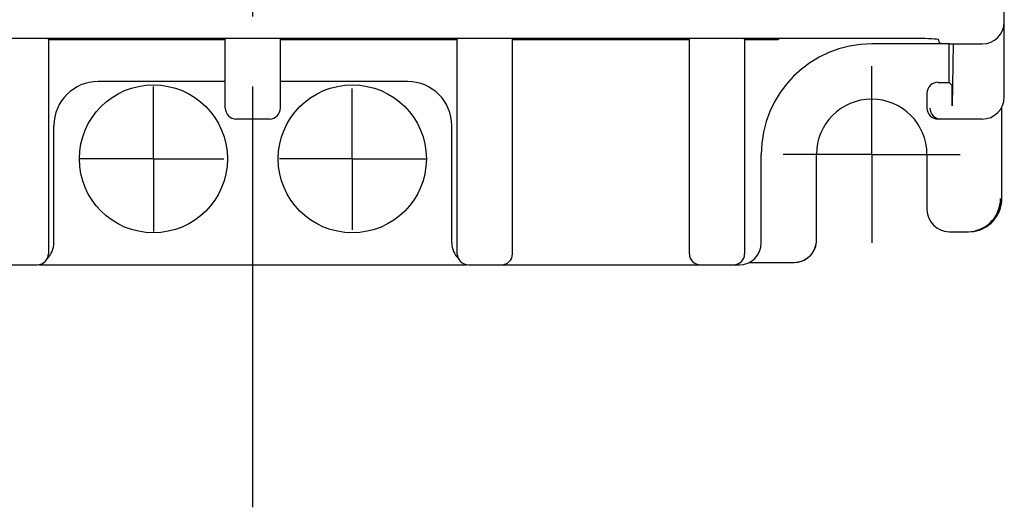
# Model space of a CAD drawing. Header units: millimetres. Extents: x 62 to 795, y -205 to 633.
# Tile 7 of 26: x 350 to 395, y 139 to 161. Entities that reach past the tile are written whole.
import ezdxf

# ---------------------------------------------------------------- set-up
doc = ezdxf.new("R2010")
doc.units = ezdxf.units.MM
doc.linetypes.add('CENTER2', pattern=[28.575, 19.05, -3.175, 3.175, -3.175])
for name, color, linetype in [('10', 3, 'CONTINUOUS'), ('12', 7, 'CONTINUOUS'), ('16', 7, 'CENTER2'), ('17', 6, 'CONTINUOUS')]:
    doc.layers.add(name, color=color, linetype=linetype)

msp = doc.modelspace()

# ---------------------------------------------------------------- linework, layer by layer
at = {"layer": '10'}
for p, q in [((394.55, 157.172), (394.55, 226.828)), ((390.567, 159.818), (330.532, 159.818)), ((351.3, 159.772), (351.292, 159.818)), ((351.3, 159.772), (359.3, 159.772)), ((351.3, 159.772), (351.3, 150.073)), ((359.3, 159.772), (359.307, 159.818)), ((359.3, 156.672), (359.3, 159.772)), ((361.8, 159.772), (361.792, 159.818)), ((361.8, 159.772), (369.8, 159.772)), ((361.8, 156.672), (361.8, 159.772)), ((369.8, 159.772), (369.807, 159.818)), ((369.8, 150.073), (369.8, 159.772)), ((372.3, 159.772), (372.292, 159.818)), ((372.3, 159.818), (372.3, 159.772)), ((372.3, 150.073), (372.3, 159.818)), ((372.3, 159.772), (380.3, 159.772)), ((380.3, 159.772), (380.307, 159.818)), ((380.3, 150.073), (380.3, 159.772)), ((382.8, 159.772), (382.792, 159.818)), ((382.8, 159.772), (384.325, 159.772)), ((382.8, 159.772), (382.8, 150.073)), ((391.615, 159.624), (391.567, 159.767)), ((392.057, 157.835), (392.057, 159.581)), ((392.234, 159.572), (392.196, 156.778)), ((392.234, 159.572), (393.551, 159.572)), ((359.3, 157.872), (353.55, 157.872)), ((367.55, 157.872), (361.8, 157.872)), ((391.55, 157.835), (392.057, 157.835)), ((392.193, 157.698), (392.057, 157.835)), ((391.05, 157.335), (391.05, 156.672)), ((361.3, 156.172), (359.8, 156.172)), ((393.55, 156.172), (391.55, 156.172)), ((351.55, 150.571), (351.55, 155.872)), ((369.55, 150.571), (369.55, 155.872)), ((338.548, 149.572), (350.8, 149.572)), ((350.891, 149.581), (370.209, 149.581)), ((370.3, 149.572), (382.551, 149.572))]:
    msp.add_line(p, q, dxfattribs=at)
for centre, radius, start, end in [((388.55, 154.572), 6.7, 128.4416, 129.0934), ((353.55, 155.872), 2, 90, 180), ((367.55, 155.872), 2, 0, 90), ((393.55, 157.172), 1, 270, 0), ((391.679, 156.672), 0.5, 179.9988, 269.9987)]:
    msp.add_arc(centre, radius, start, end, dxfattribs=at)
for centre, major_axis, ratio, start_param, end_param in [((393.548, 160.573), (-0.709, 0.709), 0.997265, -3.925621, -2.357564), ((390.567, 159.766), (1, 0), 0.052408, 0.017453, 1.570796), ((392.615, 159.625), (1, 0), 0.052408, -3.124139, -1.570796), ((391.55, 157.335), (0.354, -0.354), 0.999924, 2.356233, 3.926953), ((392.193, 157.198), (0, 0.5), 0.008727, -2.569594, -0.008727), ((359.8, 156.672), (0.224, 0.447), 0.99981, -4.248696, -2.678052), ((361.3, 156.672), (-0.224, 0.447), 0.99981, -3.605134, -2.03449), ((391.55, 156.672), (0.5, 0), 0.999962, -3.141593, -1.570796), ((350.548, 150.573), (0.709, -0.709), 0.997265, -0.007654, 0.784029), ((370.551, 150.573), (0.709, 0.709), 0.997265, -3.925621, -3.133939), ((350.8, 150.073), (-0.082, 0.494), 0.998592, 2.976816, 4.547156), ((370.3, 150.073), (0.082, 0.494), 0.998592, -4.547156, -2.976816), ((371.8, 150.073), (-0.082, 0.494), 0.998592, -3.306369, -1.736029), ((380.8, 150.073), (0.082, 0.494), 0.998592, -4.547156, -2.976816), ((382.3, 150.073), (-0.082, 0.494), 0.998592, -3.306369, -1.736029)]:
    msp.add_ellipse(centre, major_axis=major_axis, ratio=ratio, start_param=start_param, end_param=end_param, dxfattribs=at)
at = {"layer": '12'}
for p, q in [((392.057, 159.572), (388.55, 159.572)), ((388.55, 154.572), (388.55, 158.572)), ((394.436, 152.572), (394.436, 156.711)), ((383.55, 150.571), (383.55, 154.572)), ((388.55, 154.572), (384.55, 154.572)), ((386.05, 150.686), (386.05, 154.572)), ((388.55, 154.572), (392.55, 154.572)), ((388.55, 154.572), (388.55, 150.572)), ((391.05, 154.572), (391.05, 152.072)), ((392.05, 151.072), (392.936, 151.072)), ((392.936, 151.072), (393.055, 151.077)), ((386.046, 150.601), (386.05, 150.686)), ((383.009, 149.684), (383.217, 149.685)), ((383.217, 149.685), (383.447, 149.686)), ((383.447, 149.686), (385.05, 149.686))]:
    msp.add_line(p, q, dxfattribs=at)
for points in [[(393.055, 151.077), (393.169, 151.09), (393.292, 151.115), (393.413, 151.15), (393.53, 151.195), (393.644, 151.25), (393.752, 151.313), (393.855, 151.386), (393.951, 151.467), (394.04, 151.556), (394.121, 151.652), (394.194, 151.755), (394.258, 151.863), (394.313, 151.977), (394.358, 152.094), (394.393, 152.215), (394.418, 152.338), (394.432, 152.463), (394.436, 152.572)], [(385.05, 149.686), (385.125, 149.688), (385.219, 149.7), (385.311, 149.72), (385.401, 149.749), (385.488, 149.787), (385.571, 149.832), (385.649, 149.885), (385.722, 149.945), (385.789, 150.012), (385.849, 150.085), (385.902, 150.163), (385.948, 150.246), (385.985, 150.333), (386.015, 150.423), (386.035, 150.515), (386.046, 150.601)]]:
    msp.add_lwpolyline(points, dxfattribs=at)
for centre, radius, start, end in [((388.55, 154.572), 5, 90, 180), ((388.55, 154.572), 2.5, 0, 180), ((392.88, 152.572), 1.5, 276.6689, 359.9975), ((392.936, 152.572), 1.5, 274.5533, 359.9986), ((392.05, 152.072), 1, 180, 270), ((385.05, 150.686), 1, 270, 355.1621)]:
    msp.add_arc(centre, radius, start, end, dxfattribs=at)
msp.add_ellipse((382.548, 150.573), major_axis=(0.709, -0.709), ratio=0.997265, start_param=-0.784029, end_param=0.784029, dxfattribs=at)
at = {"layer": '16'}
msp.add_line((360.55, 138.596), (360.55, 287.913), dxfattribs=at)
at = {"layer": '17'}
for p, q in [((356.05, 154.372), (356.05, 157.647)), ((365.05, 154.372), (365.05, 157.563)), ((356.05, 154.372), (352.707, 154.372)), ((356.05, 154.372), (359.235, 154.372)), ((356.05, 154.372), (356.05, 151.077)), ((365.05, 154.372), (361.762, 154.372)), ((365.05, 154.372), (368.375, 154.372)), ((365.05, 154.372), (365.05, 151.161))]:
    msp.add_line(p, q, dxfattribs=at)
for centre in [(356.05, 154.372), (365.05, 154.372)]:
    msp.add_circle(centre, 3.35, dxfattribs=at)

doc.saveas('drawing.dxf')
